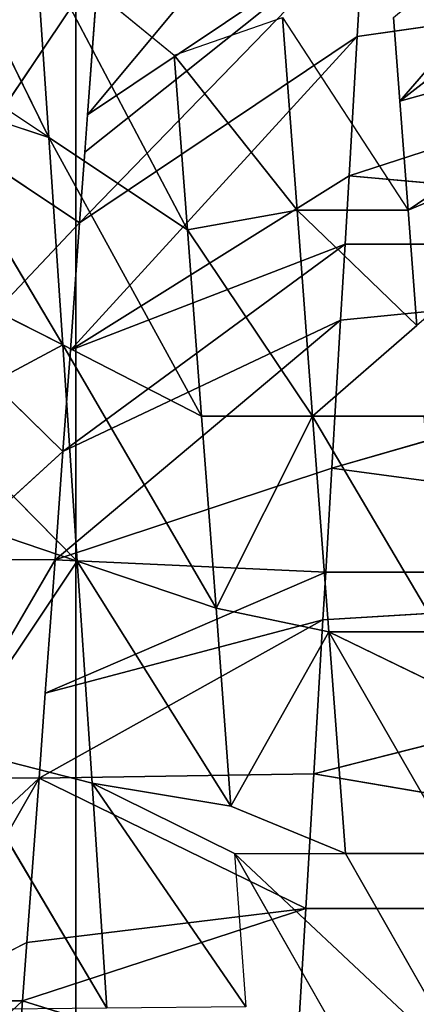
# Model space of a CAD drawing. Extents: x 143 to 263, y -61 to 82.
# Tile 224 of 256: x 158.959 to 159.272, y 72.227 to 73.002. Entities that reach past the tile are written whole.
import ezdxf

# ---------------------------------------------------------------- set-up
doc = ezdxf.new("R2010")
doc.units = 0
doc.header["$LTSCALE"] = 25.4
doc.layers.get('0').update_dxf_attribs({"color": 13, "linetype": 'CONTINUOUS'})

# ---------------------------------------------------------------- blocks, each defined once
blk = doc.blocks.new('ICE-BALL-8126_STL')
at = {"color": 41}
for p, q in [((9.15968, -44.04787, 93.17326), (9.24356, -44.6384, 93.13561)), ((9.15968, -44.04787, 93.17326), (9.24356, -44.6384, 93.13561)), ((9.15968, -44.04787, 93.17326), (9.35339, -44.64482, 93.09324)), ((9.15968, -44.04787, 93.17326), (9.35339, -44.64482, 93.09324)), ((9.40711, -44.04787, 93.07523), (9.35339, -44.64482, 93.09324)), ((9.40711, -44.04787, 93.07523), (9.35339, -44.64482, 93.09324)), ((9.40711, -44.04787, 93.07523), (9.40711, -44.64797, 93.07523)), ((9.58373, -44.65837, 93.02786), (9.40711, -44.04787, 93.07523)), ((9.58373, -44.65837, 93.02786), (9.40711, -44.04787, 93.07523)), ((9.46697, -44.65149, 93.05717), (9.40711, -44.04787, 93.07523)), ((9.46697, -44.65149, 93.05717), (9.40711, -44.04787, 93.07523)), ((9.40711, -44.04787, 93.07523), (9.40711, -44.64797, 93.07523)), ((9.58373, -44.65837, 93.02786), (9.66559, -44.04787, 93.0118)), ((9.58373, -44.65837, 93.02786), (9.66559, -44.04787, 93.0118)), ((9.66559, -44.04787, 93.0118), (9.6656, -44.6632, 93.0118)), ((9.8244, -44.67262, 92.99084), (9.66559, -44.04787, 93.0118)), ((9.8244, -44.67262, 92.99084), (9.66559, -44.04787, 93.0118)), ((9.7031, -44.66542, 93.00565), (9.66559, -44.04787, 93.0118)), ((9.7031, -44.66542, 93.00565), (9.66559, -44.04787, 93.0118)), ((9.66559, -44.04787, 93.0118), (9.6656, -44.6632, 93.0118)), ((9.8244, -44.67262, 92.99084), (9.9303, -44.04787, 92.98415)), ((9.8244, -44.67262, 92.99084), (9.9303, -44.04787, 92.98415)), ((9.9303, -44.04787, 92.98415), (9.93031, -44.67893, 92.98415)), ((9.9303, -44.04787, 92.98415), (9.93031, -44.67893, 92.98415)), ((9.23214, -44.37948, 96.72536), (9.38047, -44.59829, 96.37672)), ((9.23214, -44.37948, 96.72536), (9.38047, -44.59829, 96.37672)), ((9.23214, -44.37948, 96.72536), (9.29456, -44.60483, 96.33675)), ((9.23214, -44.37948, 96.72536), (9.29456, -44.60483, 96.33675)), ((9.28755, -44.37609, 96.7481), (9.38047, -44.59829, 96.37672)), ((9.28755, -44.37609, 96.7481), (9.38047, -44.59829, 96.37672)), ((9.12444, -44.38608, 96.67529), (9.29456, -44.60483, 96.33675)), ((9.12444, -44.38608, 96.67529), (9.29456, -44.60483, 96.33675)), ((9.29456, -44.60483, 96.33675), (9.04702, -44.39084, 96.63418)), ((9.29456, -44.60483, 96.33675), (9.04702, -44.39084, 96.63418)), ((10.06334, -44.54715, 96.50275), (9.88708, -44.64772, 96.49996)), ((9.88708, -44.56023, 96.49996), (9.7124, -44.66077, 96.47748)), ((9.88708, -44.56023, 96.49996), (9.7124, -44.66077, 96.47748)), ((9.88708, -44.64772, 96.49996), (9.88708, -44.56023, 96.49996)), ((9.75662, -44.56996, 96.48506), (9.7124, -44.66077, 96.47748)), ((9.7124, -44.66077, 96.47748), (9.7124, -44.57327, 96.47748)), ((9.38047, -44.59829, 96.37672), (9.47139, -44.5914, 96.41243)), ((9.47139, -44.5914, 96.41243), (9.38047, -44.68579, 96.37672)), ((9.54254, -44.67353, 96.43595), (9.47139, -44.5914, 96.41243)), ((9.54254, -44.58603, 96.43595), (9.54254, -44.67353, 96.43595)), ((9.22874, -44.69735, 96.30169), (9.38047, -44.59829, 96.37672)), ((9.29456, -44.60483, 96.33675), (9.38047, -44.59829, 96.37672)), ((9.38047, -44.68579, 96.37672), (9.38047, -44.59829, 96.37672)), ((9.22874, -44.60985, 96.30169), (9.29456, -44.60483, 96.33675)), ((9.30543, -44.851, 93.52367), (9.03584, -44.62619, 93.23795)), ((9.30543, -44.851, 93.52367), (9.03584, -44.62619, 93.23795)), ((9.24356, -44.6384, 93.13561), (9.15968, -44.63352, 93.17326)), ((9.24356, -44.6384, 93.13561), (9.15968, -44.63352, 93.17326)), ((9.39054, -44.85715, 93.48483), (9.15968, -44.63352, 93.17326)), ((9.39054, -44.85715, 93.48483), (9.15968, -44.63352, 93.17326)), ((9.33487, -44.85313, 93.50953), (9.15968, -44.63352, 93.17326)), ((9.33487, -44.85313, 93.50953), (9.15968, -44.63352, 93.17326)), ((9.30543, -44.851, 93.52367), (9.15968, -44.63352, 93.17326)), ((9.30543, -44.851, 93.52367), (9.15968, -44.63352, 93.17326)), ((9.88708, -44.73523, 96.49996), (10.06334, -44.63464, 96.50275)), ((9.35339, -44.64482, 93.09324), (9.24356, -44.6384, 93.13561)), ((9.35339, -44.64482, 93.09324), (9.24356, -44.6384, 93.13561)), ((9.49067, -44.86442, 93.44665), (9.24356, -44.6384, 93.13561)), ((9.49067, -44.86442, 93.44665), (9.24356, -44.6384, 93.13561)), ((9.39054, -44.85715, 93.48483), (9.24356, -44.6384, 93.13561)), ((9.39054, -44.85715, 93.48483), (9.24356, -44.6384, 93.13561)), ((9.40711, -44.64797, 93.07523), (9.35339, -44.64482, 93.09324)), ((9.40711, -44.64797, 93.07523), (9.35339, -44.64482, 93.09324)), ((9.49067, -44.86442, 93.44665), (9.35339, -44.64482, 93.09324)), ((9.49067, -44.86442, 93.44665), (9.35339, -44.64482, 93.09324)), ((9.46697, -44.65149, 93.05717), (9.40711, -44.64797, 93.07523)), ((9.46697, -44.65149, 93.05717), (9.40711, -44.64797, 93.07523)), ((9.57054, -44.87024, 93.42163), (9.40711, -44.64797, 93.07523)), ((9.57054, -44.87024, 93.42163), (9.40711, -44.64797, 93.07523)), ((9.49067, -44.86442, 93.44665), (9.40711, -44.64797, 93.07523)), ((9.49067, -44.86442, 93.44665), (9.40711, -44.64797, 93.07523)), ((9.58373, -44.65837, 93.02786), (9.46697, -44.65149, 93.05717)), ((9.58373, -44.65837, 93.02786), (9.46697, -44.65149, 93.05717)), ((9.65577, -44.87647, 93.39997), (9.46697, -44.65149, 93.05717)), ((9.65577, -44.87647, 93.39997), (9.46697, -44.65149, 93.05717)), ((9.57054, -44.87024, 93.42163), (9.46697, -44.65149, 93.05717)), ((9.57054, -44.87024, 93.42163), (9.46697, -44.65149, 93.05717)), ((9.7124, -44.66077, 96.47748), (9.88708, -44.64772, 96.49996)), ((9.7124, -44.66077, 96.47748), (9.88708, -44.64772, 96.49996)), ((9.84989, -44.738, 96.49684), (9.88708, -44.64772, 96.49996)), ((9.88708, -44.73523, 96.49996), (9.88708, -44.64772, 96.49996)), ((9.7124, -44.66077, 96.47748), (9.54254, -44.67353, 96.43595)), ((9.7124, -44.66077, 96.47748), (9.54254, -44.67353, 96.43595)), ((9.6656, -44.6632, 93.0118), (9.58373, -44.65837, 93.02786)), ((9.6656, -44.6632, 93.0118), (9.58373, -44.65837, 93.02786)), ((9.65577, -44.87647, 93.39997), (9.58373, -44.65837, 93.02786)), ((9.65577, -44.87647, 93.39997), (9.58373, -44.65837, 93.02786)), ((9.69373, -44.74967, 96.47388), (9.7124, -44.66077, 96.47748)), ((9.69373, -44.74967, 96.47388), (9.7124, -44.66077, 96.47748)), ((9.84989, -44.738, 96.49684), (9.7124, -44.66077, 96.47748)), ((9.84989, -44.738, 96.49684), (9.7124, -44.66077, 96.47748)), ((9.65577, -44.87647, 93.39997), (9.6656, -44.6632, 93.0118)), ((9.65577, -44.87647, 93.39997), (9.6656, -44.6632, 93.0118)), ((9.7031, -44.66542, 93.00565), (9.6656, -44.6632, 93.0118)), ((9.7031, -44.66542, 93.00565), (9.6656, -44.6632, 93.0118)), ((9.76078, -44.88417, 93.38011), (9.6656, -44.6632, 93.0118)), ((9.76078, -44.88417, 93.38011), (9.6656, -44.6632, 93.0118)), ((9.8244, -44.67262, 92.99084), (9.7031, -44.66542, 93.00565)), ((9.8244, -44.67262, 92.99084), (9.7031, -44.66542, 93.00565)), ((9.82761, -44.8891, 93.37128), (9.7031, -44.66542, 93.00565)), ((9.82761, -44.8891, 93.37128), (9.7031, -44.66542, 93.00565)), ((9.76078, -44.88417, 93.38011), (9.7031, -44.66542, 93.00565)), ((9.76078, -44.88417, 93.38011), (9.7031, -44.66542, 93.00565)), ((9.38047, -44.68579, 96.37672), (9.54254, -44.67353, 96.43595)), ((9.38047, -44.68579, 96.37672), (9.54254, -44.67353, 96.43595)), ((9.54254, -44.67353, 96.43595), (9.39599, -44.77211, 96.38328)), ((9.54254, -44.67353, 96.43595), (9.39599, -44.77211, 96.38328)), ((9.54254, -44.76103, 96.43595), (9.54254, -44.67353, 96.43595)), ((9.54254, -44.76103, 96.43595), (9.54254, -44.67353, 96.43595)), ((9.69373, -44.74967, 96.47388), (9.54254, -44.67353, 96.43595)), ((9.69373, -44.74967, 96.47388), (9.54254, -44.67353, 96.43595)), ((9.93031, -44.67893, 92.98415), (9.8244, -44.67262, 92.99084)), ((9.93031, -44.67893, 92.98415), (9.8244, -44.67262, 92.99084)), ((9.82761, -44.8891, 93.37128), (9.8244, -44.67262, 92.99084)), ((9.82761, -44.8891, 93.37128), (9.8244, -44.67262, 92.99084)), ((9.82761, -44.8891, 93.37128), (9.93031, -44.67893, 92.98415)), ((9.82761, -44.8891, 93.37128), (9.93031, -44.67893, 92.98415)), ((10.07004, -44.68727, 92.98417), (9.93031, -44.67893, 92.98415)), ((10.07004, -44.68727, 92.98417), (9.93031, -44.67893, 92.98415)), ((10.00319, -44.90207, 93.3618), (9.93031, -44.67893, 92.98415)), ((10.00319, -44.90207, 93.3618), (9.93031, -44.67893, 92.98415)), ((9.95726, -44.89867, 93.36238), (9.93031, -44.67893, 92.98415)), ((9.95726, -44.89867, 93.36238), (9.93031, -44.67893, 92.98415)), ((9.38047, -44.68579, 96.37672), (9.22874, -44.69735, 96.30169)), ((9.38047, -44.68579, 96.37672), (9.22874, -44.69735, 96.30169)), ((9.2584, -44.78259, 96.31799), (9.38047, -44.68579, 96.37672)), ((9.2584, -44.78259, 96.31799), (9.38047, -44.68579, 96.37672)), ((9.38047, -44.68579, 96.37672), (9.39599, -44.77211, 96.38328)), ((9.38047, -44.68579, 96.37672), (9.39599, -44.77211, 96.38328)), ((10.00319, -44.90207, 93.3618), (10.07004, -44.68727, 92.98417)), ((10.00319, -44.90207, 93.3618), (10.07004, -44.68727, 92.98417)), ((9.2584, -44.78259, 96.31799), (9.22874, -44.69735, 96.30169)), ((9.88708, -44.73523, 96.49996), (10.0079, -44.72625, 96.50401)), ((9.84989, -44.738, 96.49684), (9.6568, -44.85904, 96.65969)), ((9.84989, -44.738, 96.49684), (9.6568, -44.85904, 96.65969)), ((9.69373, -44.74967, 96.47388), (9.84989, -44.738, 96.49684)), ((9.69373, -44.74967, 96.47388), (9.84989, -44.738, 96.49684)), ((9.88708, -44.73523, 96.49996), (9.83179, -44.84737, 96.68542)), ((9.83179, -44.84737, 96.68542), (9.84989, -44.738, 96.49684)), ((9.48646, -44.87047, 96.61691), (9.69373, -44.74967, 96.47388)), ((9.48646, -44.87047, 96.61691), (9.69373, -44.74967, 96.47388)), ((9.54254, -44.76103, 96.43595), (9.69373, -44.74967, 96.47388)), ((9.54254, -44.76103, 96.43595), (9.69373, -44.74967, 96.47388)), ((9.69373, -44.74967, 96.47388), (9.6568, -44.85904, 96.65969)), ((9.69373, -44.74967, 96.47388), (9.6568, -44.85904, 96.65969)), ((9.32316, -44.88149, 96.55817), (9.54254, -44.76103, 96.43595)), ((9.32316, -44.88149, 96.55817), (9.54254, -44.76103, 96.43595)), ((9.39599, -44.77211, 96.38328), (9.54254, -44.76103, 96.43595)), ((9.39599, -44.77211, 96.38328), (9.54254, -44.76103, 96.43595)), ((9.48646, -44.87047, 96.61691), (9.54254, -44.76103, 96.43595)), ((9.48646, -44.87047, 96.61691), (9.54254, -44.76103, 96.43595)), ((9.16898, -44.89196, 96.48499), (9.39599, -44.77211, 96.38328)), ((9.16898, -44.89196, 96.48499), (9.39599, -44.77211, 96.38328)), ((9.2584, -44.78259, 96.31799), (9.39599, -44.77211, 96.38328)), ((9.2584, -44.78259, 96.31799), (9.39599, -44.77211, 96.38328)), ((9.32316, -44.88149, 96.55817), (9.39599, -44.77211, 96.38328)), ((9.32316, -44.88149, 96.55817), (9.39599, -44.77211, 96.38328)), ((9.16898, -44.89196, 96.48499), (9.2584, -44.78259, 96.31799)), ((10.00885, -44.83562, 96.69344), (9.80371, -44.95734, 96.87301)), ((10.00885, -44.83562, 96.69344), (9.80371, -44.95734, 96.87301)), ((9.83179, -44.84737, 96.68542), (10.00885, -44.83562, 96.69344)), ((9.83179, -44.84737, 96.68542), (10.00885, -44.83562, 96.69344)), ((9.30543, -44.851, 93.52367), (9.18849, -44.84227, 93.5876)), ((9.18849, -44.84227, 93.5876), (9.33487, -44.94063, 93.50953)), ((9.6568, -44.85904, 96.65969), (9.83179, -44.84737, 96.68542)), ((9.6568, -44.85904, 96.65969), (9.83179, -44.84737, 96.68542)), ((9.83179, -44.84737, 96.68542), (9.80371, -44.95734, 96.87301)), ((9.83179, -44.84737, 96.68542), (9.80371, -44.95734, 96.87301)), ((9.33487, -44.85313, 93.50953), (9.30543, -44.851, 93.52367)), ((9.39054, -44.85715, 93.48483), (9.33487, -44.85313, 93.50953)), ((0, -44.86023, 75.32821), (21.2, -44.86023, 75.32821)), ((0, -44.86023, 75.32821), (21.2, -44.86023, 75.32821)), ((0, -44.86023, 114.53761), (21.2, -44.86023, 114.53761)), ((0, -44.86023, 114.53761), (21.2, -44.86023, 114.53761)), ((9.33487, -44.94063, 93.50953), (9.39054, -44.85715, 93.48483)), ((9.49067, -44.86442, 93.44665), (9.39054, -44.85715, 93.48483)), ((9.49067, -44.95192, 93.44665), (9.39054, -44.85715, 93.48483)), ((9.6568, -44.85904, 96.65969), (9.48646, -44.87047, 96.61691)), ((9.6568, -44.85904, 96.65969), (9.48646, -44.87047, 96.61691)), ((9.54135, -44.97317, 96.8282), (9.6568, -44.85904, 96.65969)), ((9.54135, -44.97317, 96.8282), (9.6568, -44.85904, 96.65969)), ((9.6568, -44.85904, 96.65969), (9.61987, -44.96842, 96.8455)), ((9.6568, -44.85904, 96.65969), (9.61987, -44.96842, 96.8455)), ((9.6568, -44.85904, 96.65969), (9.80371, -44.95734, 96.87301)), ((9.6568, -44.85904, 96.65969), (9.80371, -44.95734, 96.87301)), ((9.48646, -44.87047, 96.61691), (9.28754, -44.98859, 96.7481)), ((9.48646, -44.87047, 96.61691), (9.28754, -44.98859, 96.7481)), ((9.32316, -44.88149, 96.55817), (9.48646, -44.87047, 96.61691)), ((9.32316, -44.88149, 96.55817), (9.48646, -44.87047, 96.61691)), ((9.4312, -44.97985, 96.79811), (9.48646, -44.87047, 96.61691)), ((9.4312, -44.97985, 96.79811), (9.48646, -44.87047, 96.61691)), ((9.54135, -44.97317, 96.8282), (9.48646, -44.87047, 96.61691)), ((9.54135, -44.97317, 96.8282), (9.48646, -44.87047, 96.61691)), ((9.57054, -44.87024, 93.42163), (9.49067, -44.86442, 93.44665)), ((9.49067, -44.95192, 93.44665), (9.57054, -44.87024, 93.42163)), ((9.65577, -44.87647, 93.39997), (9.57054, -44.87024, 93.42163)), ((9.65577, -44.96397, 93.39997), (9.57054, -44.87024, 93.42163)), ((9.76078, -44.88417, 93.38011), (9.65577, -44.87647, 93.39997)), ((9.65577, -44.87647, 93.39997), (9.65577, -44.96397, 93.39997)), ((9.65577, -44.87647, 93.39997), (9.82761, -44.97659, 93.37128)), ((9.07956, -45.00134, 96.65201), (9.32316, -44.88149, 96.55817)), ((9.07956, -45.00134, 96.65201), (9.32316, -44.88149, 96.55817)), ((9.16898, -44.89196, 96.48499), (9.32316, -44.88149, 96.55817)), ((9.16898, -44.89196, 96.48499), (9.32316, -44.88149, 96.55817)), ((9.32316, -44.88149, 96.55817), (9.25033, -44.99086, 96.73305)), ((9.32316, -44.88149, 96.55817), (9.28754, -44.98859, 96.7481)), ((9.82761, -44.8891, 93.37128), (9.76078, -44.88417, 93.38011)), ((9.95726, -44.89867, 93.36238), (9.82761, -44.8891, 93.37128)), ((9.82761, -44.8891, 93.37128), (9.82761, -44.97659, 93.37128)), ((9.82761, -44.8891, 93.37128), (10.00319, -44.98957, 93.3618)), ((9.82761, -44.8891, 93.37128), (10.00319, -44.98957, 93.3618)), ((9.95726, -44.89867, 93.36238), (9.82761, -44.8891, 93.37128)), ((10.00319, -44.90207, 93.3618), (9.95726, -44.89867, 93.36238)), ((9.95726, -44.89867, 93.36238), (10.00319, -44.98957, 93.3618)), ((10.17925, -44.91517, 93.37206), (10.00319, -44.90207, 93.3618)), ((10.00319, -44.98957, 93.3618), (10.00319, -44.90207, 93.3618)), ((10.17925, -44.91517, 93.37206), (10.00319, -44.90207, 93.3618))]:
    blk.add_line(p, q, dxfattribs=at)
mesh = blk.add_polyface(dxfattribs=at)
corners = [(0, -44.86023, 75.32821), (21.2, -42.56977, 70.83291), (0, -42.56977, 70.83291), (21.2, -44.86023, 75.32821)]
mesh.append_faces([[corners[k] for k in face] for face in [(0, 1, 2), (1, 0, 3)]], dxfattribs={"vtx0": -1, "color": 41})
mesh = blk.add_polyface(dxfattribs=at)
corners = [(0, -42.56977, 119.03291), (21.2, -44.86023, 114.53761), (0, -44.86023, 114.53761), (21.2, -42.56977, 119.03291)]
mesh.append_faces([[corners[k] for k in face] for face in [(0, 1, 2), (1, 0, 3)]], dxfattribs={"vtx0": -1, "color": 41})
mesh = blk.add_polyface(dxfattribs=at)
corners = [(23, -43.01612, 121.76772), (0, -45.5517, 117.2876), (23, -45.5517, 117.2876), (0, -43.01612, 121.76772)]
mesh.append_faces([[corners[k] for k in face] for face in [(0, 1, 2), (1, 0, 3)]], dxfattribs={"vtx0": -1, "color": 41})
mesh = blk.add_polyface(dxfattribs=at)
corners = [(23, -45.5517, 72.57822), (0, -43.01612, 68.0981), (23, -43.01612, 68.0981), (0, -45.5517, 72.57822)]
mesh.append_faces([[corners[k] for k in face] for face in [(0, 1, 2), (1, 0, 3)]], dxfattribs={"vtx0": -1, "color": 41})
mesh = blk.add_polyface(dxfattribs=at)
corners = [(9.24356, -44.6384, 93.13561), (9.15968, -44.04787, 93.17326), (9.15968, -44.63352, 93.17326)]
mesh.append_faces([[corners[k] for k in face] for face in [(0, 1, 2)]], dxfattribs={"color": 41})
mesh = blk.add_polyface(dxfattribs=at)
corners = [(9.35339, -44.64482, 93.09324), (9.15968, -44.04787, 93.17326), (9.24356, -44.6384, 93.13561)]
mesh.append_faces([[corners[k] for k in face] for face in [(0, 1, 2)]], dxfattribs={"color": 41})
mesh = blk.add_polyface(dxfattribs=at)
corners = [(9.40711, -44.04787, 93.07523), (9.15968, -44.04787, 93.17326), (9.35339, -44.64482, 93.09324)]
mesh.append_faces([[corners[k] for k in face] for face in [(0, 1, 2)]], dxfattribs={"color": 41})
mesh = blk.add_polyface(dxfattribs=at)
corners = [(9.40711, -44.04787, 93.07523), (9.35339, -44.64482, 93.09324), (9.40711, -44.64797, 93.07523)]
mesh.append_faces([[corners[k] for k in face] for face in [(0, 1, 2)]], dxfattribs={"color": 41})
mesh = blk.add_polyface(dxfattribs=at)
corners = [(9.66559, -44.04787, 93.0118), (9.40711, -44.04787, 93.07523), (9.58373, -44.65837, 93.02786)]
mesh.append_faces([[corners[k] for k in face] for face in [(0, 1, 2)]], dxfattribs={"color": 41})
mesh = blk.add_polyface(dxfattribs=at)
corners = [(9.58373, -44.65837, 93.02786), (9.40711, -44.04787, 93.07523), (9.46697, -44.65149, 93.05717)]
mesh.append_faces([[corners[k] for k in face] for face in [(0, 1, 2)]], dxfattribs={"color": 41})
mesh = blk.add_polyface(dxfattribs=at)
corners = [(9.46697, -44.65149, 93.05717), (9.40711, -44.04787, 93.07523), (9.40711, -44.64797, 93.07523)]
mesh.append_faces([[corners[k] for k in face] for face in [(0, 1, 2)]], dxfattribs={"color": 41})
mesh = blk.add_polyface(dxfattribs=at)
corners = [(9.6656, -44.6632, 93.0118), (9.66559, -44.04787, 93.0118), (9.58373, -44.65837, 93.02786)]
mesh.append_faces([[corners[k] for k in face] for face in [(0, 1, 2)]], dxfattribs={"color": 41})
mesh = blk.add_polyface(dxfattribs=at)
corners = [(9.9303, -44.04787, 92.98415), (9.66559, -44.04787, 93.0118), (9.8244, -44.67262, 92.99084)]
mesh.append_faces([[corners[k] for k in face] for face in [(0, 1, 2)]], dxfattribs={"color": 41})
mesh = blk.add_polyface(dxfattribs=at)
corners = [(9.8244, -44.67262, 92.99084), (9.66559, -44.04787, 93.0118), (9.7031, -44.66542, 93.00565)]
mesh.append_faces([[corners[k] for k in face] for face in [(0, 1, 2)]], dxfattribs={"color": 41})
mesh = blk.add_polyface(dxfattribs=at)
corners = [(9.7031, -44.66542, 93.00565), (9.66559, -44.04787, 93.0118), (9.6656, -44.6632, 93.0118)]
mesh.append_faces([[corners[k] for k in face] for face in [(0, 1, 2)]], dxfattribs={"color": 41})
mesh = blk.add_polyface(dxfattribs=at)
corners = [(9.93031, -44.67893, 92.98415), (9.9303, -44.04787, 92.98415), (9.8244, -44.67262, 92.99084)]
mesh.append_faces([[corners[k] for k in face] for face in [(0, 1, 2)]], dxfattribs={"color": 41})
mesh = blk.add_polyface(dxfattribs=at)
corners = [(10.1963, -44.04787, 92.99282), (9.9303, -44.04787, 92.98415), (10.07004, -44.68727, 92.98417)]
mesh.append_faces([[corners[k] for k in face] for face in [(0, 1, 2)]], dxfattribs={"color": 41})
mesh = blk.add_polyface(dxfattribs=at)
corners = [(10.07004, -44.68727, 92.98417), (9.9303, -44.04787, 92.98415), (9.93031, -44.67893, 92.98415)]
mesh.append_faces([[corners[k] for k in face] for face in [(0, 1, 2)]], dxfattribs={"color": 41})
mesh = blk.add_polyface(dxfattribs=at)
corners = [(9.23214, -44.37948, 96.72536), (9.29456, -44.60483, 96.33675), (9.12444, -44.38608, 96.67529)]
mesh.append_faces([[corners[k] for k in face] for face in [(0, 1, 2)]], dxfattribs={"color": 41})
mesh = blk.add_polyface(dxfattribs=at)
corners = [(9.28755, -44.37609, 96.7481), (9.38047, -44.59829, 96.37672), (9.23214, -44.37948, 96.72536)]
mesh.append_faces([[corners[k] for k in face] for face in [(0, 1, 2)]], dxfattribs={"color": 41})
mesh = blk.add_polyface(dxfattribs=at)
corners = [(9.23214, -44.37948, 96.72536), (9.38047, -44.59829, 96.37672), (9.29456, -44.60483, 96.33675)]
mesh.append_faces([[corners[k] for k in face] for face in [(0, 1, 2)]], dxfattribs={"color": 41})
mesh = blk.add_polyface(dxfattribs=at)
corners = [(9.28755, -44.37609, 96.7481), (9.47139, -44.5914, 96.41243), (9.38047, -44.59829, 96.37672)]
mesh.append_faces([[corners[k] for k in face] for face in [(0, 1, 2)]], dxfattribs={"color": 41})
mesh = blk.add_polyface(dxfattribs=at)
corners = [(9.12444, -44.38608, 96.67529), (9.29456, -44.60483, 96.33675), (9.04702, -44.39084, 96.63418)]
mesh.append_faces([[corners[k] for k in face] for face in [(0, 1, 2)]], dxfattribs={"color": 41})
mesh = blk.add_polyface(dxfattribs=at)
corners = [(9.04702, -44.39084, 96.63418), (9.29456, -44.60483, 96.33675), (9.22874, -44.60985, 96.30169)]
mesh.append_faces([[corners[k] for k in face] for face in [(0, 1, 2)]], dxfattribs={"color": 41})
mesh = blk.add_polyface(dxfattribs=at)
corners = [(10.06334, -44.54715, 96.50275), (9.88708, -44.73523, 96.49996), (9.88708, -44.64772, 96.49996), (10.06334, -44.63464, 96.50275)]
mesh.append_faces([[corners[k] for k in face] for face in [(0, 1, 2), (1, 0, 3)]], dxfattribs={"vtx0": -1, "color": 41})
mesh = blk.add_polyface(dxfattribs=at)
corners = [(9.88708, -44.64772, 96.49996), (9.7124, -44.66077, 96.47748), (9.88708, -44.56023, 96.49996)]
mesh.append_faces([[corners[k] for k in face] for face in [(0, 1, 2)]], dxfattribs={"color": 41})
mesh = blk.add_polyface(dxfattribs=at)
corners = [(9.88708, -44.56023, 96.49996), (9.7124, -44.66077, 96.47748), (9.75662, -44.56996, 96.48506)]
mesh.append_faces([[corners[k] for k in face] for face in [(0, 1, 2)]], dxfattribs={"color": 41})
mesh = blk.add_polyface(dxfattribs=at)
corners = [(9.7124, -44.57327, 96.47748), (9.54254, -44.67353, 96.43595), (9.54254, -44.58603, 96.43595), (9.7124, -44.66077, 96.47748)]
mesh.append_faces([[corners[k] for k in face] for face in [(0, 1, 2), (1, 0, 3)]], dxfattribs={"vtx0": -1, "color": 41})
mesh = blk.add_polyface(dxfattribs=at)
corners = [(9.54254, -44.67353, 96.43595), (9.38047, -44.68579, 96.37672), (9.47139, -44.5914, 96.41243)]
mesh.append_faces([[corners[k] for k in face] for face in [(0, 1, 2)]], dxfattribs={"color": 41})
mesh = blk.add_polyface(dxfattribs=at)
corners = [(9.38047, -44.68579, 96.37672), (9.22874, -44.69735, 96.30169), (9.38047, -44.59829, 96.37672)]
mesh.append_faces([[corners[k] for k in face] for face in [(0, 1, 2)]], dxfattribs={"color": 41})
mesh = blk.add_polyface(dxfattribs=at)
corners = [(9.30543, -44.851, 93.52367), (9.15968, -44.63352, 93.17326), (9.03584, -44.62619, 93.23795)]
mesh.append_faces([[corners[k] for k in face] for face in [(0, 1, 2)]], dxfattribs={"color": 41})
mesh = blk.add_polyface(dxfattribs=at)
corners = [(9.18849, -44.84227, 93.5876), (9.30543, -44.851, 93.52367), (9.03584, -44.62619, 93.23795)]
mesh.append_faces([[corners[k] for k in face] for face in [(0, 1, 2)]], dxfattribs={"color": 41})
mesh = blk.add_polyface(dxfattribs=at)
corners = [(9.39054, -44.85715, 93.48483), (9.24356, -44.6384, 93.13561), (9.15968, -44.63352, 93.17326)]
mesh.append_faces([[corners[k] for k in face] for face in [(0, 1, 2)]], dxfattribs={"color": 41})
mesh = blk.add_polyface(dxfattribs=at)
corners = [(9.33487, -44.85313, 93.50953), (9.39054, -44.85715, 93.48483), (9.15968, -44.63352, 93.17326)]
mesh.append_faces([[corners[k] for k in face] for face in [(0, 1, 2)]], dxfattribs={"color": 41})
mesh = blk.add_polyface(dxfattribs=at)
corners = [(9.30543, -44.851, 93.52367), (9.33487, -44.85313, 93.50953), (9.15968, -44.63352, 93.17326)]
mesh.append_faces([[corners[k] for k in face] for face in [(0, 1, 2)]], dxfattribs={"color": 41})
mesh = blk.add_polyface(dxfattribs=at)
corners = [(9.49067, -44.86442, 93.44665), (9.35339, -44.64482, 93.09324), (9.24356, -44.6384, 93.13561)]
mesh.append_faces([[corners[k] for k in face] for face in [(0, 1, 2)]], dxfattribs={"color": 41})
mesh = blk.add_polyface(dxfattribs=at)
corners = [(9.39054, -44.85715, 93.48483), (9.49067, -44.86442, 93.44665), (9.24356, -44.6384, 93.13561)]
mesh.append_faces([[corners[k] for k in face] for face in [(0, 1, 2)]], dxfattribs={"color": 41})
mesh = blk.add_polyface(dxfattribs=at)
corners = [(9.49067, -44.86442, 93.44665), (9.40711, -44.64797, 93.07523), (9.35339, -44.64482, 93.09324)]
mesh.append_faces([[corners[k] for k in face] for face in [(0, 1, 2)]], dxfattribs={"color": 41})
mesh = blk.add_polyface(dxfattribs=at)
corners = [(9.57054, -44.87024, 93.42163), (9.46697, -44.65149, 93.05717), (9.40711, -44.64797, 93.07523)]
mesh.append_faces([[corners[k] for k in face] for face in [(0, 1, 2)]], dxfattribs={"color": 41})
mesh = blk.add_polyface(dxfattribs=at)
corners = [(9.49067, -44.86442, 93.44665), (9.57054, -44.87024, 93.42163), (9.40711, -44.64797, 93.07523)]
mesh.append_faces([[corners[k] for k in face] for face in [(0, 1, 2)]], dxfattribs={"color": 41})
mesh = blk.add_polyface(dxfattribs=at)
corners = [(9.65577, -44.87647, 93.39997), (9.58373, -44.65837, 93.02786), (9.46697, -44.65149, 93.05717)]
mesh.append_faces([[corners[k] for k in face] for face in [(0, 1, 2)]], dxfattribs={"color": 41})
mesh = blk.add_polyface(dxfattribs=at)
corners = [(9.57054, -44.87024, 93.42163), (9.65577, -44.87647, 93.39997), (9.46697, -44.65149, 93.05717)]
mesh.append_faces([[corners[k] for k in face] for face in [(0, 1, 2)]], dxfattribs={"color": 41})
mesh = blk.add_polyface(dxfattribs=at)
corners = [(9.88708, -44.64772, 96.49996), (9.84989, -44.738, 96.49684), (9.7124, -44.66077, 96.47748)]
mesh.append_faces([[corners[k] for k in face] for face in [(0, 1, 2)]], dxfattribs={"color": 41})
mesh = blk.add_polyface(dxfattribs=at)
corners = [(9.7124, -44.66077, 96.47748), (9.69373, -44.74967, 96.47388), (9.54254, -44.67353, 96.43595)]
mesh.append_faces([[corners[k] for k in face] for face in [(0, 1, 2)]], dxfattribs={"color": 41})
mesh = blk.add_polyface(dxfattribs=at)
corners = [(9.65577, -44.87647, 93.39997), (9.6656, -44.6632, 93.0118), (9.58373, -44.65837, 93.02786)]
mesh.append_faces([[corners[k] for k in face] for face in [(0, 1, 2)]], dxfattribs={"color": 41})
mesh = blk.add_polyface(dxfattribs=at)
corners = [(9.84989, -44.738, 96.49684), (9.69373, -44.74967, 96.47388), (9.7124, -44.66077, 96.47748)]
mesh.append_faces([[corners[k] for k in face] for face in [(0, 1, 2)]], dxfattribs={"color": 41})
mesh = blk.add_polyface(dxfattribs=at)
corners = [(9.65577, -44.87647, 93.39997), (9.76078, -44.88417, 93.38011), (9.6656, -44.6632, 93.0118)]
mesh.append_faces([[corners[k] for k in face] for face in [(0, 1, 2)]], dxfattribs={"color": 41})
mesh = blk.add_polyface(dxfattribs=at)
corners = [(9.76078, -44.88417, 93.38011), (9.7031, -44.66542, 93.00565), (9.6656, -44.6632, 93.0118)]
mesh.append_faces([[corners[k] for k in face] for face in [(0, 1, 2)]], dxfattribs={"color": 41})
mesh = blk.add_polyface(dxfattribs=at)
corners = [(9.82761, -44.8891, 93.37128), (9.8244, -44.67262, 92.99084), (9.7031, -44.66542, 93.00565)]
mesh.append_faces([[corners[k] for k in face] for face in [(0, 1, 2)]], dxfattribs={"color": 41})
mesh = blk.add_polyface(dxfattribs=at)
corners = [(9.76078, -44.88417, 93.38011), (9.82761, -44.8891, 93.37128), (9.7031, -44.66542, 93.00565)]
mesh.append_faces([[corners[k] for k in face] for face in [(0, 1, 2)]], dxfattribs={"color": 41})
mesh = blk.add_polyface(dxfattribs=at)
corners = [(9.54254, -44.67353, 96.43595), (9.39599, -44.77211, 96.38328), (9.38047, -44.68579, 96.37672)]
mesh.append_faces([[corners[k] for k in face] for face in [(0, 1, 2)]], dxfattribs={"color": 41})
mesh = blk.add_polyface(dxfattribs=at)
corners = [(9.54254, -44.76103, 96.43595), (9.39599, -44.77211, 96.38328), (9.54254, -44.67353, 96.43595)]
mesh.append_faces([[corners[k] for k in face] for face in [(0, 1, 2)]], dxfattribs={"color": 41})
mesh = blk.add_polyface(dxfattribs=at)
corners = [(9.69373, -44.74967, 96.47388), (9.54254, -44.76103, 96.43595), (9.54254, -44.67353, 96.43595)]
mesh.append_faces([[corners[k] for k in face] for face in [(0, 1, 2)]], dxfattribs={"color": 41})
mesh = blk.add_polyface(dxfattribs=at)
corners = [(9.82761, -44.8891, 93.37128), (9.93031, -44.67893, 92.98415), (9.8244, -44.67262, 92.99084)]
mesh.append_faces([[corners[k] for k in face] for face in [(0, 1, 2)]], dxfattribs={"color": 41})
mesh = blk.add_polyface(dxfattribs=at)
corners = [(9.82761, -44.8891, 93.37128), (9.95726, -44.89867, 93.36238), (9.93031, -44.67893, 92.98415)]
mesh.append_faces([[corners[k] for k in face] for face in [(0, 1, 2)]], dxfattribs={"color": 41})
mesh = blk.add_polyface(dxfattribs=at)
corners = [(10.00319, -44.90207, 93.3618), (10.07004, -44.68727, 92.98417), (9.93031, -44.67893, 92.98415)]
mesh.append_faces([[corners[k] for k in face] for face in [(0, 1, 2)]], dxfattribs={"color": 41})
mesh = blk.add_polyface(dxfattribs=at)
corners = [(9.95726, -44.89867, 93.36238), (10.00319, -44.90207, 93.3618), (9.93031, -44.67893, 92.98415)]
mesh.append_faces([[corners[k] for k in face] for face in [(0, 1, 2)]], dxfattribs={"color": 41})
mesh = blk.add_polyface(dxfattribs=at)
corners = [(9.38047, -44.68579, 96.37672), (9.2584, -44.78259, 96.31799), (9.22874, -44.69735, 96.30169)]
mesh.append_faces([[corners[k] for k in face] for face in [(0, 1, 2)]], dxfattribs={"color": 41})
mesh = blk.add_polyface(dxfattribs=at)
corners = [(9.39599, -44.77211, 96.38328), (9.2584, -44.78259, 96.31799), (9.38047, -44.68579, 96.37672)]
mesh.append_faces([[corners[k] for k in face] for face in [(0, 1, 2)]], dxfattribs={"color": 41})
mesh = blk.add_polyface(dxfattribs=at)
corners = [(10.17925, -44.91517, 93.37206), (10.07004, -44.68727, 92.98417), (10.00319, -44.90207, 93.3618)]
mesh.append_faces([[corners[k] for k in face] for face in [(0, 1, 2)]], dxfattribs={"color": 41})
mesh = blk.add_polyface(dxfattribs=at)
corners = [(10.0079, -44.72625, 96.50401), (9.83179, -44.84737, 96.68542), (9.88708, -44.73523, 96.49996), (10.00885, -44.83562, 96.69344)]
mesh.append_faces([[corners[k] for k in face] for face in [(0, 1, 2), (1, 0, 3)]], dxfattribs={"vtx0": -1, "color": 41})
mesh = blk.add_polyface(dxfattribs=at)
corners = [(9.83179, -44.84737, 96.68542), (9.6568, -44.85904, 96.65969), (9.84989, -44.738, 96.49684)]
mesh.append_faces([[corners[k] for k in face] for face in [(0, 1, 2)]], dxfattribs={"color": 41})
mesh = blk.add_polyface(dxfattribs=at)
corners = [(9.6568, -44.85904, 96.65969), (9.69373, -44.74967, 96.47388), (9.84989, -44.738, 96.49684)]
mesh.append_faces([[corners[k] for k in face] for face in [(0, 1, 2)]], dxfattribs={"color": 41})
mesh = blk.add_polyface(dxfattribs=at)
corners = [(9.48646, -44.87047, 96.61691), (9.54254, -44.76103, 96.43595), (9.69373, -44.74967, 96.47388)]
mesh.append_faces([[corners[k] for k in face] for face in [(0, 1, 2)]], dxfattribs={"color": 41})
mesh = blk.add_polyface(dxfattribs=at)
corners = [(9.6568, -44.85904, 96.65969), (9.48646, -44.87047, 96.61691), (9.69373, -44.74967, 96.47388)]
mesh.append_faces([[corners[k] for k in face] for face in [(0, 1, 2)]], dxfattribs={"color": 41})
mesh = blk.add_polyface(dxfattribs=at)
corners = [(9.32316, -44.88149, 96.55817), (9.39599, -44.77211, 96.38328), (9.54254, -44.76103, 96.43595)]
mesh.append_faces([[corners[k] for k in face] for face in [(0, 1, 2)]], dxfattribs={"color": 41})
mesh = blk.add_polyface(dxfattribs=at)
corners = [(9.48646, -44.87047, 96.61691), (9.32316, -44.88149, 96.55817), (9.54254, -44.76103, 96.43595)]
mesh.append_faces([[corners[k] for k in face] for face in [(0, 1, 2)]], dxfattribs={"color": 41})
mesh = blk.add_polyface(dxfattribs=at)
corners = [(9.16898, -44.89196, 96.48499), (9.2584, -44.78259, 96.31799), (9.39599, -44.77211, 96.38328)]
mesh.append_faces([[corners[k] for k in face] for face in [(0, 1, 2)]], dxfattribs={"color": 41})
mesh = blk.add_polyface(dxfattribs=at)
corners = [(9.32316, -44.88149, 96.55817), (9.16898, -44.89196, 96.48499), (9.39599, -44.77211, 96.38328)]
mesh.append_faces([[corners[k] for k in face] for face in [(0, 1, 2)]], dxfattribs={"color": 41})
mesh = blk.add_polyface(dxfattribs=at)
corners = [(10.0098, -44.945, 96.88289), (9.80371, -44.95734, 96.87301), (10.00885, -44.83562, 96.69344)]
mesh.append_faces([[corners[k] for k in face] for face in [(0, 1, 2)]], dxfattribs={"color": 41})
mesh = blk.add_polyface(dxfattribs=at)
corners = [(9.80371, -44.95734, 96.87301), (9.83179, -44.84737, 96.68542), (10.00885, -44.83562, 96.69344)]
mesh.append_faces([[corners[k] for k in face] for face in [(0, 1, 2)]], dxfattribs={"color": 41})
mesh = blk.add_polyface(dxfattribs=at)
corners = [(9.33487, -44.94063, 93.50953), (9.18849, -44.84227, 93.5876), (9.18849, -44.92977, 93.5876)]
mesh.append_faces([[corners[k] for k in face] for face in [(0, 1, 2)]], dxfattribs={"color": 41})
mesh = blk.add_polyface(dxfattribs=at)
corners = [(9.80371, -44.95734, 96.87301), (9.6568, -44.85904, 96.65969), (9.83179, -44.84737, 96.68542)]
mesh.append_faces([[corners[k] for k in face] for face in [(0, 1, 2)]], dxfattribs={"color": 41})
mesh = blk.add_polyface(dxfattribs=at)
corners = [(0, -46.66827, 80.03829), (21.2, -44.86023, 75.32821), (0, -44.86023, 75.32821), (21.2, -46.66827, 80.03829)]
mesh.append_faces([[corners[k] for k in face] for face in [(0, 1, 2), (1, 0, 3)]], dxfattribs={"vtx0": -1, "color": 41})
mesh = blk.add_polyface(dxfattribs=at)
corners = [(0, -44.86023, 114.53761), (21.2, -46.66827, 109.82753), (0, -46.66827, 109.82753), (21.2, -44.86023, 114.53761)]
mesh.append_faces([[corners[k] for k in face] for face in [(0, 1, 2), (1, 0, 3)]], dxfattribs={"vtx0": -1, "color": 41})
mesh = blk.add_polyface(dxfattribs=at)
corners = [(9.49067, -44.95192, 93.44665), (9.39054, -44.85715, 93.48483), (9.33487, -44.94063, 93.50953)]
mesh.append_faces([[corners[k] for k in face] for face in [(0, 1, 2)]], dxfattribs={"color": 41})
mesh = blk.add_polyface(dxfattribs=at)
corners = [(9.54135, -44.97317, 96.8282), (9.48646, -44.87047, 96.61691), (9.6568, -44.85904, 96.65969)]
mesh.append_faces([[corners[k] for k in face] for face in [(0, 1, 2)]], dxfattribs={"color": 41})
mesh = blk.add_polyface(dxfattribs=at)
corners = [(9.61987, -44.96842, 96.8455), (9.54135, -44.97317, 96.8282), (9.6568, -44.85904, 96.65969)]
mesh.append_faces([[corners[k] for k in face] for face in [(0, 1, 2)]], dxfattribs={"color": 41})
mesh = blk.add_polyface(dxfattribs=at)
corners = [(9.80371, -44.95734, 96.87301), (9.61987, -44.96842, 96.8455), (9.6568, -44.85904, 96.65969)]
mesh.append_faces([[corners[k] for k in face] for face in [(0, 1, 2)]], dxfattribs={"color": 41})
mesh = blk.add_polyface(dxfattribs=at)
corners = [(9.4312, -44.97985, 96.79811), (9.28754, -44.98859, 96.7481), (9.48646, -44.87047, 96.61691)]
mesh.append_faces([[corners[k] for k in face] for face in [(0, 1, 2)]], dxfattribs={"color": 41})
mesh = blk.add_polyface(dxfattribs=at)
corners = [(9.28754, -44.98859, 96.7481), (9.32316, -44.88149, 96.55817), (9.48646, -44.87047, 96.61691)]
mesh.append_faces([[corners[k] for k in face] for face in [(0, 1, 2)]], dxfattribs={"color": 41})
mesh = blk.add_polyface(dxfattribs=at)
corners = [(9.54135, -44.97317, 96.8282), (9.4312, -44.97985, 96.79811), (9.48646, -44.87047, 96.61691)]
mesh.append_faces([[corners[k] for k in face] for face in [(0, 1, 2)]], dxfattribs={"color": 41})
mesh = blk.add_polyface(dxfattribs=at)
corners = [(9.65577, -44.96397, 93.39997), (9.57054, -44.87024, 93.42163), (9.49067, -44.95192, 93.44665)]
mesh.append_faces([[corners[k] for k in face] for face in [(0, 1, 2)]], dxfattribs={"color": 41})
mesh = blk.add_polyface(dxfattribs=at)
corners = [(9.82761, -44.97659, 93.37128), (9.65577, -44.87647, 93.39997), (9.65577, -44.96397, 93.39997)]
mesh.append_faces([[corners[k] for k in face] for face in [(0, 1, 2)]], dxfattribs={"color": 41})
mesh = blk.add_polyface(dxfattribs=at)
corners = [(9.07956, -45.00134, 96.65201), (9.16898, -44.89196, 96.48499), (9.32316, -44.88149, 96.55817)]
mesh.append_faces([[corners[k] for k in face] for face in [(0, 1, 2)]], dxfattribs={"color": 41})
mesh = blk.add_polyface(dxfattribs=at)
corners = [(9.25033, -44.99086, 96.73305), (9.07956, -45.00134, 96.65201), (9.32316, -44.88149, 96.55817)]
mesh.append_faces([[corners[k] for k in face] for face in [(0, 1, 2)]], dxfattribs={"color": 41})
mesh = blk.add_polyface(dxfattribs=at)
corners = [(10.00319, -45.07707, 93.3618), (9.82761, -44.8891, 93.37128), (9.82761, -44.97659, 93.37128), (10.00319, -44.98957, 93.3618)]
mesh.append_faces([[corners[k] for k in face] for face in [(0, 1, 2), (1, 0, 3)]], dxfattribs={"vtx0": -1, "color": 41})
mesh = blk.add_polyface(dxfattribs=at)
corners = [(10.00319, -44.98957, 93.3618), (9.95726, -44.89867, 93.36238), (9.82761, -44.8891, 93.37128)]
mesh.append_faces([[corners[k] for k in face] for face in [(0, 1, 2)]], dxfattribs={"color": 41})
mesh = blk.add_polyface(dxfattribs=at)
corners = [(10.17925, -45.09017, 93.37206), (10.00319, -44.98957, 93.3618), (10.00319, -45.07707, 93.3618), (10.00319, -44.90207, 93.3618), (10.17925, -44.91517, 93.37206), (10.17925, -45.00267, 93.37206)]
mesh.append_faces([[corners[k] for k in face] for face in [(0, 1, 2), (4, 0, 5)]], dxfattribs={"vtx0": -1, "color": 41})
mesh.append_faces([[corners[k] for k in face] for face in [(1, 0, 3), (3, 0, 4)]], dxfattribs={"vtx0": -1, "vtx1": -1, "color": 41})

msp = doc.modelspace()

# ---------------------------------------------------------------- block references
at = {"color": 0, "rotation": 270}
msp.add_blockref('ICE-BALL-8126_STL', (203.86356, 82.23263), dxfattribs=at)

doc.saveas('drawing.dxf')
